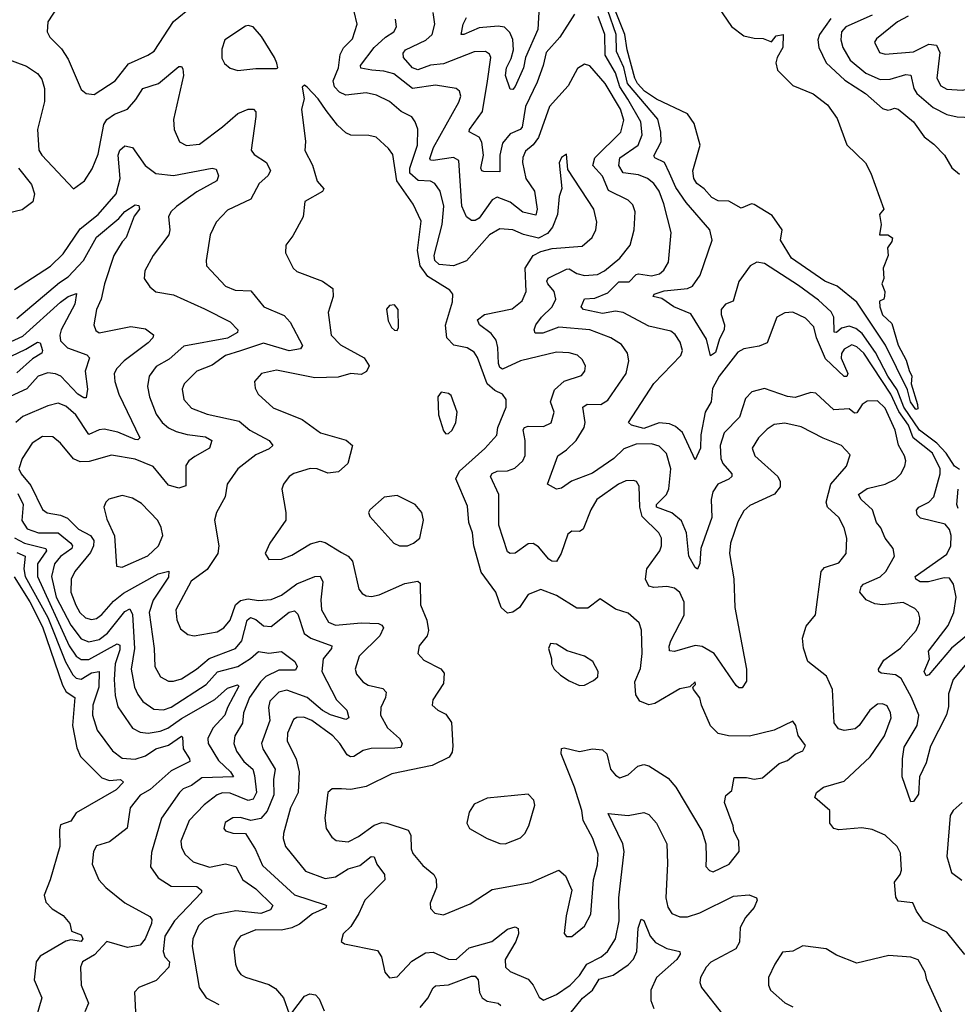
# Model space of a CAD drawing. Extents: x 1954678 to 2060275, y 904822 to 1016299.
# Tile 188 of 256: x 1969136 to 1972786, y 964470 to 968303. Entities that reach past the tile are written whole.
import ezdxf

# ---------------------------------------------------------------- set-up
doc = ezdxf.new("R2010")
doc.units = 0

msp = doc.modelspace()

# ---------------------------------------------------------------- linework, layer by layer
at = {"layer": '0CON20XD'}
for points in [[(1971805.1, 968425.1), (1971906.8, 968276.8), (1971955, 968239.5), (1971995, 968230.4), (1972029.4, 968229.4), (1972063, 968217), (1972080.3, 968239.7), (1972107.8, 968245), (1972107.1, 968195), (1972084.2, 968155.8), (1972079, 968135), (1972085.7, 968105.7), (1972145, 968046.9), (1972225, 968013.9), (1972280.8, 967970.8), (1972318.1, 967918.1), (1972355.3, 967815.3), (1972428, 967745), (1972449.2, 967705), (1972500, 967565), (1972482.5, 967545), (1972490, 967505), (1972482.5, 967465), (1972515.6, 967465.6), (1972533.9, 967453.9), (1972531.2, 967438.8), (1972513.8, 967415), (1972516.7, 967385), (1972496.7, 967335), (1972500, 967295), (1972492.5, 967275), (1972503.3, 967245), (1972503, 967227), (1972500, 967215), (1972483.3, 967206.7), (1972484.5, 967185), (1972495, 967154.2), (1972530.5, 967120.5), (1972555, 967036.2), (1972587.1, 966977.1), (1972597.8, 966937.7), (1972609.3, 966915), (1972606.7, 966885), (1972631.1, 966805), (1972632.5, 966787.5), (1972625, 966786), (1972604, 966815), (1972591.6, 966861.6), (1972506.3, 967036.3), (1972395, 967202.9), (1972317.5, 967265), (1972270, 967285), (1972140, 967375), (1972097.5, 967445), (1972104, 967485), (1972065, 967540), (1971995, 967584), (1971985, 967586.2), (1971945, 967568.8), (1971896.4, 967596.4), (1971855, 967597.1), (1971830.6, 967610.6), (1971800, 967645), (1971771.9, 967665), (1971760, 967685), (1971755.9, 967714.1), (1971784.5, 967815), (1971761.7, 967898.3), (1971735, 967936.5), (1971615, 967993.5), (1971568.4, 968025), (1971541.3, 968055), (1971529.8, 968075), (1971500.3, 968185), (1971490.9, 968245), (1971424.4, 968415)], [(1969315, 968402.9), (1969245.5, 968295), (1969242.1, 968255), (1969252.5, 968235), (1969298.8, 968188.8), (1969325, 968149.2), (1969375, 968031.2), (1969395, 968015.8), (1969425, 968012.2)], [(1969425, 968012.2), (1969506.7, 968065), (1969558.9, 968131.1), (1969635, 968164.5), (1969659.1, 968180.9), (1969735, 968295.8), (1969811.3, 968358.7)], [(1971158.4, 968355), (1971152.3, 968265), (1971104.3, 968155), (1971096.8, 968115), (1971065, 968042.2), (1971055, 968030.6), (1971045, 968032.5), (1971027.5, 968085), (1971031.3, 968115), (1971048.9, 968151.1), (1971058.3, 968185), (1971055.2, 968225.2), (1971043.5, 968253.5), (1971023.2, 968273.2), (1970997.9, 968277.9), (1970925, 968270.8), (1970865, 968244.6), (1970854.3, 968245), (1970861.6, 968285), (1970875, 968311.6)], [(1972815, 964664.3), (1972745, 964751.5), (1972654.3, 964794.3), (1972627.3, 964832.7), (1972612.5, 964865), (1972555, 964871.4), (1972546.9, 964886.9), (1972541.1, 964945), (1972563.6, 964975), (1972568.2, 964991.8), (1972565, 965058.8), (1972551.8, 965085), (1972505, 965128), (1972455, 965150.8), (1972413.6, 965156.4), (1972325, 965149.4), (1972304.5, 965154.5), (1972290, 965175), (1972289.2, 965225), (1972231.5, 965275), (1972237.8, 965295), (1972264.4, 965315), (1972345, 965338.4), (1972446.2, 965433.8), (1972502.3, 965515), (1972527.9, 965585), (1972526.2, 965605), (1972512.2, 965632.2), (1972495, 965640), (1972475, 965638.2), (1972445, 965615.5), (1972403.3, 965555), (1972387.9, 965542.1), (1972345.4, 965535.4), (1972323, 965543), (1972306.3, 965566.3), (1972299.5, 965695), (1972277.1, 965747.1), (1972204.3, 965804.3), (1972187, 965857), (1972182.9, 965895), (1972197.4, 965942.6), (1972234.2, 965985.8), (1972255.4, 966155), (1972269.3, 966170.7), (1972325, 966189.2), (1972352.9, 966225), (1972355.5, 966285), (1972345.3, 966325.3), (1972325.2, 966365.2), (1972280.4, 966405), (1972274.8, 966425), (1972293.1, 966495), (1972354.4, 966565), (1972369.3, 966609.3), (1972335, 966645.6), (1972263.2, 966673.2), (1972178.2, 966718.2), (1972115, 966732.4), (1972073.1, 966726.9), (1972045, 966708.8), (1972011.8, 966675), (1971987.5, 966635), (1971998.1, 966605), (1972087.3, 966525), (1972096.2, 966505), (1972096.2, 966485), (1972074.3, 966455.7), (1971978.7, 966411.3), (1971955, 966391.4), (1971931.7, 966348.3), (1971902.7, 966265), (1971899.6, 966225), (1971915.8, 966125.8), (1971919.7, 966015), (1971964.6, 965775), (1971965, 965727.5), (1971948.3, 965701.7), (1971935, 965702), (1971925, 965710.8), (1971839.5, 965835), (1971792.7, 965862.7), (1971765, 965866.6), (1971685, 965842.9), (1971665.6, 965845.6), (1971663.8, 965863.8), (1971670.6, 965885), (1971722.5, 965985), (1971722.5, 966035), (1971705, 966072.5), (1971685, 966090.4), (1971655, 966096.8), (1971605, 966092.1), (1971585, 966097.1), (1971571.8, 966125), (1971576.7, 966165), (1971627.1, 966235), (1971634.7, 966255.3), (1971633.9, 966285), (1971623.8, 966305), (1971559.4, 966369.4), (1971549.8, 966405), (1971547.1, 966487.1), (1971536.9, 966505), (1971525, 966509.6), (1971495, 966507.2), (1971466.9, 966495), (1971382.9, 966435), (1971358.8, 966395), (1971329.8, 966320.2), (1971315, 966310.7), (1971285, 966312.2), (1971269.6, 966300.4), (1971243.3, 966225), (1971225, 966194.4), (1971206.7, 966195), (1971195, 966202.7), (1971155, 966250.4), (1971135, 966263.8), (1971115, 966262), (1971065, 966226.4), (1971045, 966224.4), (1971035, 966231.4), (1971001, 966335), (1971000.7, 966455), (1970968.9, 966525), (1970975, 966535.9), (1970994.2, 966545), (1971035, 966547.2), (1971063.4, 966556.6), (1971094.3, 966585.7), (1971104.1, 966605.9), (1971103.4, 966665), (1971095.8, 966705.8), (1971100.5, 966715), (1971115, 966720.6), (1971175, 966719.6), (1971205, 966732.9), (1971216.9, 966775), (1971202.2, 966815), (1971218.1, 966861.9), (1971255, 966895.4), (1971322.8, 966917.2), (1971335.7, 966935), (1971338.6, 966955), (1971325, 966980), (1971307, 966997), (1971275, 967006), (1971225, 967008.7), (1971085, 966974.3), (1971015, 966941.8), (1971005, 966948.5), (1971000.2, 966965), (1970997.4, 967027.4), (1970990.2, 967055), (1970970.9, 967080.9), (1970925.5, 967115), (1970917.8, 967135), (1970945.3, 967154.7), (1971053.3, 967176.7), (1971091.7, 967208.3), (1971107.8, 967245), (1971103.2, 967335), (1971135, 967384.6), (1971165, 967400.8), (1971208.2, 967411.8), (1971325, 967421.5), (1971364.4, 967455), (1971378.8, 967485), (1971383.1, 967515), (1971370.9, 967565), (1971269.2, 967719.2), (1971265, 967780), (1971245, 967766.2), (1971236, 967745), (1971245.8, 967645.8), (1971235.4, 967614.6), (1971228.8, 967545), (1971210.4, 967495), (1971189.9, 967470.1), (1971155, 967452.7), (1971096.5, 967466.5), (1971055, 967484.6), (1971005, 967488.4), (1970965, 967465.4), (1970875.4, 967364.6), (1970825, 967344.1), (1970769.3, 967349.3), (1970751.5, 967365), (1970748.9, 967385), (1970780.5, 967505), (1970787.1, 967577.1), (1970772.2, 967635), (1970751.5, 967665), (1970735, 967674.7), (1970687.3, 967677.3), (1970654.1, 967705), (1970654.3, 967725), (1970684, 967815), (1970685, 967876.7), (1970675.8, 967905.8), (1970662.2, 967925), (1970620.9, 967945), (1970575, 967984.2), (1970525, 968008.5), (1970485, 968017.5), (1970405, 968008.4), (1970380.2, 968020.2), (1970361.3, 968041.3), (1970356.6, 968065), (1970376.8, 968115), (1970382.8, 968167.2), (1970396.8, 968193.2), (1970431.7, 968228.3), (1970449.1, 968285), (1970437.9, 968335)], [(1970506.9, 968106.9), (1970464.1, 968114.1), (1970462.7, 968125), (1970515.8, 968195), (1970559.6, 968235), (1970591.8, 968255), (1970602.1, 968275), (1970598.5, 968305)], [(1971295, 968324.4), (1971238.9, 968235), (1971184.6, 968175), (1971174, 968125), (1971150.2, 968059.8), (1971104.3, 967965), (1971091.6, 967885), (1971084.5, 967875.5), (1971045, 967857.9), (1971015, 967821.8), (1971005.5, 967775), (1971005, 967710), (1970942.5, 967712.5), (1970934.6, 967714.6), (1970930.4, 967725), (1970941.5, 967775), (1970935, 967825.7), (1970923.8, 967845), (1970885.8, 967865.8), (1970886.7, 967875), (1970937.4, 967945), (1970956.7, 968063.3), (1970970.4, 968155), (1970965, 968168.6), (1970948.7, 968178.7), (1970905, 968177.1), (1970785, 968130.7), (1970734.3, 968125.7), (1970685, 968107.6), (1970665, 968115.9), (1970629.7, 968155), (1970628.1, 968171.9), (1970638.2, 968185), (1970716.3, 968223.7), (1970741.6, 968245), (1970751.2, 968285), (1970745, 968330.6)], [(1971503.4, 967993.4), (1971471.9, 968041.9), (1971455, 968095.8), (1971415.4, 968165), (1971413.6, 968245), (1971387.2, 968315)], [(1972795, 966552.2), (1972775, 966564.8), (1972742.7, 966615), (1972706.4, 966655), (1972638.2, 966705), (1972577.4, 966795), (1972551.7, 966861.7), (1972515, 966914.8), (1972467.6, 967007.6), (1972415, 967081.6), (1972391.2, 967101.2), (1972365, 967110.4), (1972335, 967102.5), (1972315, 967084.7), (1972306.7, 967086.7), (1972305.1, 967145), (1972294.5, 967165), (1972245, 967210.7), (1972168.2, 967268.2), (1972035, 967353.5), (1972005, 967358.4), (1971979.5, 967345), (1971935, 967284.3), (1971913.1, 967206.9), (1971883.8, 967195), (1971867, 967175), (1971866, 967155), (1971880, 967115), (1971878.4, 967095), (1971859.4, 967060.6), (1971845, 967006.9), (1971824.4, 966994.4), (1971809.5, 967059.5), (1971748, 967158), (1971681.9, 967185), (1971635, 967217.1), (1971601.2, 967225), (1971606.2, 967235), (1971645, 967247.8), (1971735, 967256.2), (1971755, 967266.1), (1971785, 967308.2), (1971831.1, 967445), (1971822.2, 967485), (1971730.8, 967590.8), (1971689.8, 967649.8), (1971665.3, 967705.3), (1971646.3, 967746.3), (1971607.8, 967765), (1971605, 967773.3), (1971632.7, 967827.3), (1971632.2, 967865), (1971620, 967915), (1971501.3, 968055), (1971487, 968117), (1971459.4, 968179.4), (1971457.8, 968245), (1971425, 968338.7)], [(1972293.1, 968306.9), (1972249.8, 968245), (1972243.2, 968225), (1972246.5, 968195), (1972274.7, 968135), (1972347.8, 968067.8), (1972428.9, 968015), (1972495, 967956.7), (1972515, 967950), (1972527.3, 967952.7), (1972541.9, 967958.1), (1972555, 967954.7), (1972615.7, 967905.7), (1972656.6, 967846.6), (1972695, 967818.9), (1972735.6, 967775), (1972765, 967725.7), (1972795, 967702)], [(1972455, 968319.8), (1972351.4, 968275), (1972334.8, 968255), (1972332.3, 968225), (1972340.7, 968195), (1972368.6, 968145), (1972430.3, 968095), (1972485, 968069.8), (1972525, 968071.1), (1972585, 968090), (1972605, 968086.7), (1972616.2, 968035), (1972628.8, 968015), (1972691.6, 967961.6), (1972745, 967934.3), (1972785, 967924.7), (1972871.1, 967921.1)], [(1972595, 968316.1), (1972553.3, 968295), (1972471.7, 968228.3), (1972463.6, 968215), (1972483.3, 968175), (1972505, 968168.5), (1972615, 968178.3), (1972675, 968207.5), (1972704.3, 968204.2), (1972717.8, 968175), (1972706.4, 968075), (1972721.5, 968045), (1972745, 968032.3), (1972805, 968028.9), (1972835, 968034.7), (1972925, 968103.3), (1972937.9, 968097.9), (1972946.6, 968076.6)], [(1969985, 968105.6), (1970055, 968113.1), (1970135, 968112.5), (1970140, 968115), (1970136.7, 968133.3), (1970127.1, 968155), (1970077.3, 968237.3), (1970045, 968274.5), (1970025, 968280.6), (1970015, 968277.1), (1969934.3, 968225), (1969922.2, 968187.8), (1969922.9, 968152.9), (1969932.9, 968132.9), (1969955, 968114.3), (1969985, 968105.6)], [(1969082, 968152), (1969162.4, 968122.4), (1969205, 968093.3), (1969221.9, 968071.9)], [(1969221.9, 968071.9), (1969232.4, 968035), (1969231.6, 967985), (1969205.3, 967875), (1969210, 967795), (1969221.5, 967775), (1969345, 967644.2), (1969387.8, 967675), (1969418, 967722), (1969440.7, 967779.3), (1969463, 967895), (1969475, 967914.2), (1969504.4, 967935.6), (1969555, 967954.8), (1969588, 967992), (1969615, 968034.6), (1969675.7, 968054.3), (1969755, 968120.5), (1969765, 968120.8), (1969771.4, 968111.4), (1969773.9, 968085), (1969733.9, 967913.9), (1969737.5, 967875), (1969757.8, 967827.8), (1969785, 967813.5), (1969835, 967817.8), (1969925, 967885.3), (1969985, 967937.3), (1970025, 967954.5), (1970046.2, 967955), (1970054.4, 967944.4), (1970055.5, 967925.5), (1970036.5, 967795), (1970048.5, 967778.5), (1970096.7, 967746.7), (1970112.5, 967715), (1970101.5, 967695), (1970067.3, 967665), (1970035.3, 967604.7), (1969945, 967560.9), (1969900.9, 967515), (1969877.8, 967465), (1969861.8, 967365), (1969863.5, 967345), (1969936.9, 967265), (1969975, 967250), (1970035, 967247.5), (1970086.7, 967185), (1970165, 967151.2), (1970189.2, 967125), (1970236.3, 967035), (1970228.9, 967021.1), (1970185, 967013.4), (1970085, 967043.8), (1969995.7, 967014.3), (1969936.7, 966995), (1969885, 966958.4), (1969825.6, 966935), (1969775.5, 966885), (1969767.9, 966865), (1969775, 966824.2), (1969805, 966791.2), (1969865, 966766.7), (1969989.6, 966739.6), (1970031.5, 966705), (1970106.9, 966665), (1970120.6, 966645), (1970107.3, 966632.7), (1970055, 966608.9), (1969985, 966554.5), (1969943.1, 966495), (1969936, 966445), (1969901.4, 966385), (1969894.4, 966355), (1969911.2, 966255), (1969907.2, 966225), (1969865, 966163.1), (1969803, 966117), (1969744.1, 966005), (1969747.2, 965967.2), (1969762, 965932), (1969790, 965910), (1969814.7, 965904.7), (1969905, 965920), (1969930.9, 965935), (1969954.5, 965965.5), (1969975.4, 966024.6), (1969995, 966041.6), (1970025, 966048), (1970065, 966041.7), (1970115, 966045.8), (1970155, 966063.2), (1970215, 966106.7), (1970285, 966135.8), (1970305, 966136.4), (1970315.3, 966115), (1970307.6, 966045), (1970310.3, 966005), (1970337.7, 965957.7), (1970365, 965946), (1970465, 965954.8), (1970532, 965952), (1970546.1, 965946.1), (1970551.9, 965935), (1970537.5, 965905), (1970456.9, 965825), (1970441.4, 965775), (1970447.5, 965755), (1970471.2, 965725), (1970492.7, 965712.7), (1970548.8, 965698.8), (1970562.3, 965685), (1970560.3, 965665), (1970541.8, 965625), (1970540.6, 965595), (1970566.9, 965546.9), (1970614.6, 965505), (1970625, 965485.8), (1970619.7, 965470.3), (1970596.6, 965466.6), (1970504.4, 965465.6), (1970472.2, 965457.7), (1970436.9, 965435), (1970423.5, 965433.5), (1970411, 965441), (1970382.6, 965485), (1970355, 965514.7), (1970273.1, 965575), (1970241.9, 965588.1), (1970215, 965586.9), (1970201.6, 965578.4), (1970178.2, 965525), (1970177.2, 965495), (1970212.6, 965425), (1970223.2, 965375), (1970219.5, 965295), (1970189.7, 965235), (1970163.2, 965135), (1970161.4, 965115), (1970170, 965085), (1970248, 964988), (1970325, 964959.4), (1970365, 964966.7), (1970415, 964997.6), (1970459.5, 965010.5), (1970504, 965045), (1970515, 965043.8), (1970526.2, 965015), (1970555.6, 964975), (1970557.5, 964955), (1970479.6, 964875), (1970456, 964824), (1970425, 964772.5), (1970394.3, 964745), (1970386.7, 964715), (1970400, 964705), (1970529.1, 964679.1), (1970543.8, 964655), (1970556.7, 964595), (1970575, 964572.5), (1970605, 964576.7), (1970661.7, 964638.3), (1970715, 964670.7), (1970745, 964672.9), (1970805, 964646.2), (1970835, 964643.9), (1970885, 964690), (1970974.2, 964715), (1971035, 964762), (1971065, 964772), (1971076, 964765), (1971077.1, 964745), (1971066.7, 964715), (1971025.4, 964645), (1971026.5, 964615), (1971045, 964597.3), (1971115, 964568.5), (1971134.1, 964545), (1971157.7, 964497.7), (1971175, 964486.7), (1971225, 964508.4), (1971278.9, 964545), (1971315, 964582.7), (1971344.2, 964625.8), (1971400, 964655), (1971424, 964675), (1971455, 964724.4), (1971469.7, 964795), (1971468, 964885), (1971489.5, 965065), (1971483.8, 965095), (1971427, 965213), (1971504.7, 965205.3), (1971565, 965216.9), (1971585, 965208.6), (1971615.4, 965175), (1971655.3, 965095), (1971657.8, 965017.8), (1971651, 964885), (1971658.3, 964848.3), (1971675, 964823.8), (1971705, 964810.6), (1971735, 964810.2), (1971783.9, 964826.1), (1971915, 964891.6), (1971975, 964896.2), (1972004.3, 964884.3), (1972006.9, 964875), (1971995, 964847.5), (1971961.6, 964808.4), (1971940.5, 964769.5), (1971938.5, 964711.5), (1971924.1, 964685.9), (1971825.8, 964634.2), (1971807.8, 964615), (1971785.7, 964575), (1971783.1, 964555), (1971789.4, 964535), (1971871.7, 964431.7)], [(1972855, 965837.1), (1972770, 965735), (1972751.9, 965678.1), (1972751.2, 965628.8), (1972743.6, 965596.4), (1972680.9, 965475), (1972665, 965410), (1972639.2, 965355), (1972635, 965288), (1972615, 965260), (1972605, 965258.8), (1972570.9, 965355), (1972572.3, 965425), (1972579.3, 965470.7), (1972629.5, 965555), (1972636.2, 965595), (1972607.8, 965665), (1972567.7, 965737.7), (1972545, 965752.4), (1972489.6, 965759.6), (1972480, 965765), (1972478.6, 965775), (1972500.1, 965809.9), (1972565, 965856.2), (1972625.3, 965925), (1972638.7, 965955), (1972640, 965975), (1972635.3, 965995.3), (1972620.9, 966010.9), (1972574.6, 966034.6), (1972495.2, 966025.2), (1972465, 966028.7), (1972430.5, 966045), (1972406.9, 966075), (1972411.1, 966095), (1972420.6, 966105), (1972485, 966133.8), (1972507.8, 966155), (1972541.5, 966215), (1972536.7, 966245), (1972505.5, 966285), (1972488, 966325), (1972471.2, 966345), (1972455.9, 966395), (1972410.9, 966435), (1972400.9, 966455), (1972435, 966478.1), (1972505, 966494.2), (1972545, 966514.5), (1972565.6, 966535), (1972581.5, 966565), (1972585.4, 966585), (1972580.8, 966605), (1972557.1, 966647.1), (1972544.3, 966705), (1972505, 966790.4), (1972475, 966819.7), (1972435, 966818.5), (1972415, 966805.4), (1972395, 966772.5), (1972385, 966770.8), (1972365, 966787.8), (1972305, 966784), (1972235, 966849.4), (1972215, 966851.4), (1972155, 966831.6), (1972125, 966836.6), (1972035, 966866.8), (1971985.3, 966854.7), (1971961.5, 966828.5), (1971938.2, 966755), (1971877.8, 966695), (1971862.9, 966645), (1971865.2, 966595.2), (1971872.9, 966575), (1971908, 966535), (1971907.7, 966525), (1971896.2, 966513.8), (1971853.8, 966495), (1971833.5, 966465), (1971827.8, 966435), (1971830.2, 966365), (1971787.4, 966245), (1971783.8, 966186.2), (1971775, 966163.8), (1971765, 966170.8), (1971740.9, 966215), (1971731.1, 966305), (1971711.6, 966351.6), (1971675, 966383.8), (1971614.8, 966405), (1971615, 966415.4), (1971654, 966455), (1971663.3, 966476.7), (1971670.5, 966555), (1971654.2, 966614.2), (1971625, 966642.3), (1971595, 966651.4), (1971535, 966650.5), (1971487.6, 966632.4), (1971448.4, 966595), (1971365, 966538.2), (1971283.7, 966506.3), (1971245, 966478.9), (1971225, 966475.7), (1971190, 966495), (1971230.5, 966605), (1971265, 966628), (1971302.4, 966665), (1971332.9, 966715), (1971336.7, 966735), (1971328.4, 966795), (1971345, 966805.6), (1971398, 966805), (1971425, 966822.1), (1971496.7, 966925), (1971506.8, 966975), (1971501.5, 967005), (1971477.9, 967037.9), (1971437.1, 967065), (1971355, 967095.2), (1971235, 967106.1), (1971172, 967082), (1971142.1, 967082.1), (1971137.9, 967095), (1971145.3, 967115), (1971166.9, 967145), (1971208.6, 967185), (1971223.1, 967215), (1971216.8, 967245), (1971191.8, 967275), (1971188.2, 967285), (1971193.3, 967296.7), (1971265, 967332), (1971275, 967332.8), (1971305, 967314.8), (1971335, 967306.5), (1971385, 967311.1), (1971412.3, 967325), (1971471.5, 967375), (1971512.9, 967425), (1971528.2, 967485), (1971531.3, 967555), (1971522.2, 967582.2), (1971505, 967600.8), (1971427.5, 967637.5), (1971404.2, 967694.2), (1971366.7, 967735), (1971375.2, 967765), (1971475.3, 967865), (1971487.9, 967912.1), (1971474.8, 967955), (1971415, 968054.1), (1971355, 968123.3), (1971335, 968129.4), (1971307, 968113), (1971270.8, 968045), (1971198.5, 967965), (1971155.3, 967844.7), (1971134.3, 967815.7), (1971105, 967791.1), (1971093.8, 967766.2), (1971092.6, 967747.4), (1971105.7, 967685), (1971140.4, 967635), (1971150.6, 967565), (1971145, 967541.5), (1971095, 967554), (1971045, 967592.3), (1970995, 967612.2), (1970975, 967602.1), (1970925, 967529.7), (1970909.4, 967520.6), (1970895, 967521.3), (1970875, 967535.3), (1970857.4, 967577.4), (1970844.6, 967755), (1970825, 967766.9), (1970744.7, 967754.7), (1970735.4, 967755.4), (1970732.6, 967762.6), (1970746.8, 967805), (1970845, 967982), (1970852.5, 968005), (1970847.9, 968025), (1970835, 968034.4), (1970755, 968048.2), (1970665, 968034.8), (1970592.2, 968092.2), (1970553, 968103), (1970506.9, 968106.9)], [(1971265, 964733.8), (1971285, 964734), (1971335, 964774.2), (1971358.5, 964821.5), (1971369.3, 964955), (1971385, 965013.3), (1971388.2, 965055), (1971366.8, 965115), (1971329, 965185), (1971324.5, 965224.5), (1971296.1, 965315), (1971243.7, 965445), (1971245, 965465.5), (1971255, 965468.7), (1971315, 965454.7), (1971365.8, 965464.2), (1971405, 965460), (1971420.9, 965445), (1971435.4, 965385), (1971455, 965361.5), (1971472.2, 965352.2), (1971505, 965363.5), (1971542.4, 965397.6), (1971565, 965404.1), (1971585, 965398.7), (1971660.2, 965350.2), (1971689.5, 965315), (1971791.5, 965145), (1971807.3, 965095), (1971808.5, 965041.5), (1971807, 965007), (1971820.9, 964990.9), (1971835.7, 964985.7), (1971897.1, 965015), (1971937.1, 965065), (1971935.8, 965105), (1971916, 965145), (1971913.8, 965165), (1971879.2, 965255), (1971885, 965282.5), (1971907.7, 965302.3), (1971917, 965353), (1971965, 965352.9), (1971995, 965346), (1972027.8, 965352.2), (1972092.1, 965407.9), (1972125, 965419.4), (1972155, 965444), (1972185, 965456.7), (1972195, 965477.5), (1972166.4, 965516.4), (1972157.5, 965555), (1972145, 965572.5), (1972072.5, 965537.5), (1971976.2, 965513.8), (1971895.4, 965514.6), (1971854.6, 965524.6), (1971824.5, 965554.5), (1971790, 965635), (1971783.6, 965663.6), (1971758.8, 965695), (1971756.7, 965705), (1971766.7, 965715), (1971765, 965725.8), (1971743.9, 965706.1), (1971705, 965698.1), (1971608.8, 965641.2), (1971585, 965635.4), (1971550.4, 965650.4), (1971534.1, 965675), (1971530, 965725), (1971552.3, 965777.7), (1971558.9, 965835), (1971556.4, 965926.4), (1971547.1, 965955), (1971505, 965992.9), (1971455, 966008.5), (1971395, 966048), (1971347.4, 966012.6), (1971305, 966012.5), (1971225, 966060.8), (1971165, 966084.6), (1971115.7, 966065), (1971081.5, 966015), (1971055, 965996.1), (1971035, 965993.2), (1971009.7, 966015), (1970989.1, 966075), (1970932.6, 966152.6), (1970904.1, 966255), (1970898.2, 966305), (1970883.8, 966345), (1970878.9, 966408.9), (1970834.2, 966515), (1970848.2, 966545), (1970946.6, 966633.4), (1970993.6, 966685), (1970997.5, 966715), (1971029.6, 966795), (1971030, 966825), (1971015.8, 966845), (1970985, 966859.6), (1970955.7, 966885.7), (1970918.2, 966988.2), (1970905, 967008.5), (1970878, 967025), (1970825.6, 967035.6), (1970799.1, 967065), (1970793.5, 967113.5), (1970820.3, 967205), (1970822.5, 967235), (1970810.3, 967250.3), (1970725, 967303.4), (1970694.7, 967344.7), (1970684.8, 967405), (1970698.1, 967518.1), (1970667.1, 967585), (1970603.9, 967675), (1970588.7, 967778.7), (1970572, 967802), (1970523.8, 967845), (1970495, 967852.2), (1970425, 967852.7), (1970405, 967862.2), (1970372.6, 967892.6), (1970328.7, 967948.7), (1970297.8, 967995), (1970255, 968040), (1970245, 968047.5), (1970235, 968040), (1970243.3, 967995), (1970232.9, 967955), (1970248.3, 967828.3), (1970245.8, 967794.2), (1970275.9, 967735.9), (1970294, 967674), (1970319.2, 967645), (1970315, 967634.3), (1970245.5, 967594.5), (1970238.9, 967535), (1970198.7, 967461.3), (1970171.2, 967425), (1970170, 967395), (1970200, 967335), (1970215, 967322), (1970315, 967285.6), (1970355, 967256.2), (1970356.2, 967225), (1970336.9, 967163.1), (1970348.8, 967075), (1970385, 967037.5), (1970476.5, 966986.5), (1970496, 966955), (1970486.3, 966933.7), (1970465, 966922.2), (1970425, 966925.8), (1970375, 966911.4), (1970285, 966909.2), (1970135, 966938.2), (1970076.7, 966925), (1970050, 966895), (1970052, 966868), (1970064.3, 966845), (1970122.3, 966792.3), (1970235, 966747.1), (1970306.2, 966695), (1970406.6, 966666.6), (1970430.9, 966645), (1970412.7, 966575), (1970377.4, 966542.6), (1970335, 966537.1), (1970294, 966554), (1970266, 966556), (1970203.2, 966536.8), (1970184.4, 966525), (1970163.1, 966495), (1970156.7, 966475), (1970172.2, 966385), (1970171.9, 966355), (1970109.2, 966265), (1970091.2, 966225), (1970105, 966202), (1970155, 966203.1), (1970195, 966218.1), (1970267.3, 966262.7), (1970305, 966272.7), (1970325, 966268.2), (1970389, 966229), (1970415, 966214), (1970431.8, 966195), (1970456, 966086), (1970468.9, 966068.9), (1970485, 966060), (1970505, 966056.9), (1970535, 966063.4), (1970635, 966108.4), (1970685, 966116.9), (1970695, 966110), (1970696.2, 966025), (1970721.2, 965965), (1970727.5, 965925), (1970722.5, 965905), (1970691.1, 965865), (1970685.7, 965835.7), (1970709.4, 965809.4), (1970775.4, 965775.4), (1970788.5, 965758.5), (1970785, 965718.8), (1970744, 965655), (1970741.2, 965635), (1970763.8, 965615), (1970795, 965598.9), (1970816.7, 965566.7), (1970821.4, 965475), (1970818.9, 965451.1), (1970808.1, 965431.9), (1970740.9, 965399.1), (1970585, 965367.5), (1970485, 965317.9), (1970425, 965306.7), (1970388.9, 965308.9), (1970351.8, 965308.2), (1970335.6, 965294.4), (1970323.1, 965195), (1970329.2, 965155), (1970350.6, 965120.6), (1970367.3, 965107.3), (1970415, 965102.5), (1970455, 965123.1), (1970515, 965167.7), (1970545, 965177.5), (1970565, 965175.8), (1970647.4, 965147.4), (1970659, 965129), (1970659.2, 965075), (1970666.5, 965056.5), (1970705, 965010.4), (1970747.8, 964975), (1970756.7, 964956.7), (1970758.2, 964925), (1970733.6, 964863.6), (1970735, 964843.3), (1970751.2, 964825), (1970785, 964818.5), (1970889.1, 964860.9), (1970975, 964916.9), (1971125.3, 964944.7), (1971235, 964992.5), (1971260.8, 964970.8), (1971285.4, 964915), (1971262.9, 964815), (1971255.9, 964745.9), (1971265, 964733.8)], [(1972821.9, 965905), (1972763.2, 965856.8), (1972675, 965752.7), (1972665, 965748.9), (1972656.2, 965765), (1972677.1, 965815), (1972673.5, 965845), (1972750.7, 965945), (1972771.9, 965995), (1972781.1, 966055), (1972771.4, 966105), (1972755, 966128.5), (1972735, 966130.2), (1972674, 966114), (1972641.4, 966115), (1972624.4, 966125), (1972621.8, 966135), (1972745, 966222.7), (1972760.6, 966255), (1972761.7, 966295), (1972755, 966317.8), (1972738.8, 966338.8), (1972642.3, 966362.3), (1972629.2, 966375), (1972626.5, 966393.5), (1972635.8, 966405), (1972675.4, 966425), (1972694.7, 966445), (1972719.5, 966535), (1972719.3, 966555), (1972688.7, 966615), (1972613.5, 966675), (1972595.5, 966725), (1972557.9, 966777.9), (1972526.4, 966845), (1972421.6, 967005), (1972395, 967028.9), (1972375, 967037.4), (1972345, 967020.4), (1972335, 967002.9), (1972333.4, 966985), (1972359.1, 966925), (1972356.3, 966913.7), (1972345, 966913.5), (1972272.2, 966982.2), (1972238.1, 967065), (1972227, 967107), (1972195, 967141.1), (1972145, 967164.4), (1972115, 967162.2), (1972083.1, 967145), (1972045.5, 967044.5), (1972015, 967031.5), (1971955, 967021.8), (1971931.3, 967008.7), (1971858.4, 966915), (1971832.3, 966867.7), (1971827.7, 966815), (1971804.8, 966775.2), (1971786.9, 966686.9), (1971786.6, 966635), (1971765, 966590), (1971715.5, 966695.5), (1971689.3, 966719.3), (1971665, 966730), (1971625, 966733.2), (1971565, 966711.4), (1971518, 966725), (1971505.6, 966735), (1971605, 966887.1), (1971710, 966995), (1971716.1, 967015), (1971706.9, 967046.9), (1971687.4, 967077.4), (1971670.1, 967090.1), (1971585, 967109.8), (1971485, 967162.7), (1971455, 967168), (1971405, 967158.5), (1971330, 967175), (1971320.9, 967185), (1971334.3, 967215.7), (1971375, 967218.8), (1971425, 967240), (1971467.7, 967282.3), (1971507.9, 967282.1), (1971535, 967310.3), (1971545, 967313), (1971595, 967305.8), (1971626.1, 967313.9), (1971642.8, 967327.2), (1971661.4, 967358.6), (1971671.8, 967475), (1971643.9, 967586.1), (1971624.7, 967635), (1971604.8, 967664.8), (1971580, 967685), (1971545, 967698.8), (1971485, 967706.6), (1971467.6, 967735), (1971471.6, 967765), (1971543.5, 967815), (1971559.4, 967855), (1971554.2, 967905), (1971503.4, 967993.4)], [(1969115, 967252.1), (1969255, 967343.6), (1969305, 967391.2), (1969371, 967489), (1969440.7, 967545), (1969511.3, 967625), (1969526.7, 967685), (1969518.8, 967775), (1969525.4, 967795), (1969545, 967812.1), (1969575, 967805.6), (1969624.7, 967735), (1969665, 967704.1), (1969735, 967696.1), (1969885, 967724.6), (1969900.4, 967720.4), (1969909.1, 967695), (1969902.9, 967675), (1969825, 967632.7), (1969745.5, 967575.5), (1969723.6, 967555), (1969715.6, 967535), (1969720.7, 967485), (1969716.7, 967465), (1969655.5, 967385), (1969622.7, 967325), (1969620, 967295), (1969642.7, 967262.7), (1969665, 967243.3), (1969735, 967231.8), (1969855, 967176.9), (1969955, 967127.1), (1969985.5, 967095), (1969983.5, 967085), (1969945, 967062.9), (1969775, 967032.6), (1969718.1, 966981.9), (1969667.2, 966952.8), (1969639.6, 966915), (1969633.2, 966875), (1969640.6, 966835), (1969666.8, 966766.8), (1969690, 966735), (1969715, 966714.3), (1969745, 966700.2), (1969787.5, 966687.5), (1969859.2, 966679.2), (1969883.1, 966665), (1969874.4, 966635), (1969818.1, 966601.9), (1969793.5, 966585), (1969782.9, 966567.1), (1969781.8, 966488.2), (1969755, 966479.1), (1969715, 966490.4), (1969655, 966563.8), (1969585, 966592.7), (1969492.6, 966607.4), (1969406.6, 966583.4), (1969371.3, 966581.3), (1969345, 966593.3), (1969294.6, 966654.6), (1969265, 966678.9), (1969225, 966680.4), (1969184.6, 966655), (1969145.4, 966595), (1969132.5, 966555), (1969140.9, 966535), (1969179.5, 966489.5), (1969225, 966395.6), (1969242.9, 966382.9), (1969295, 966373.9), (1969322.2, 966362.2), (1969365, 966320), (1969411, 966295), (1969424.5, 966275), (1969423, 966255), (1969410.8, 966229.2), (1969349.7, 966155), (1969336.2, 966125), (1969334.4, 966075), (1969354, 966024), (1969370.2, 965995), (1969392.1, 965975), (1969415, 965967.9), (1969435, 965972.5), (1969455, 965987.2), (1969500.4, 966039.6), (1969539.8, 966070.2), (1969675, 966145.2), (1969716, 966156), (1969715, 966132.5), (1969655, 966043.8), (1969639.8, 965995), (1969659.4, 965855), (1969662.2, 965785), (1969683.6, 965745), (1969715, 965727.3), (1969735, 965727.3), (1969765, 965737.6), (1969823.9, 965775), (1969873.5, 965816.5), (1969975.3, 965855), (1970001, 965885), (1970021.6, 965965), (1970033.6, 965976.4), (1970055, 965968), (1970085, 965943.6), (1970115, 965940.6), (1970185, 965996.9), (1970205, 966002.1), (1970218.3, 965988.3), (1970243.1, 965913.1), (1970268.6, 965895), (1970350.4, 965865), (1970349.7, 965855), (1970317.1, 965815), (1970312.4, 965765), (1970368.8, 965655), (1970409.2, 965615), (1970416.7, 965585), (1970405, 965578.5), (1970345, 965596.7), (1970314.4, 965614.4), (1970255.3, 965665), (1970175, 965692.8), (1970145, 965684.7), (1970109.9, 965650.1), (1970103.7, 965625), (1970108.9, 965575), (1970077.5, 965485), (1970082.8, 965465), (1970129.8, 965385), (1970123.5, 965345), (1970124.8, 965285), (1970098.5, 965221.5), (1970075, 965193.1), (1970035.8, 965185.8), (1969995, 965197.3), (1969965, 965196.4), (1969935, 965177.5), (1969930, 965155), (1969936.7, 965145), (1969965, 965135.7), (1970015, 965134.5), (1970053.2, 965073.2), (1970080.7, 965010.7), (1970205, 964896.7), (1970325, 964857.5), (1970330, 964855), (1970328, 964845), (1970275, 964821.7), (1970225, 964782.5), (1970195, 964768.1), (1970155, 964759), (1970055, 964759.4), (1969995, 964735.5), (1969979.1, 964715), (1969969.6, 964685), (1969975.8, 964625.8), (1969983.7, 964603.7), (1969996.6, 964586.6), (1970015, 964575.4), (1970105, 964547.1), (1970132.1, 964532.1), (1970162.2, 964495), (1970185, 964432.5)], [(1969131.6, 967725), (1969181.5, 967661.5), (1969193.8, 967625), (1969186.5, 967593.5), (1969145, 967562.4), (1969085, 967548.2)], [(1969125, 967139.2), (1969290.3, 967279.7), (1969325, 967302.4), (1969383.5, 967365), (1969435, 967456.2), (1969521.2, 967528.8), (1969545, 967556.1), (1969585, 967582.5), (1969599.8, 967579.8), (1969602.7, 967565), (1969581.4, 967538.6), (1969550.3, 967455), (1969535, 967437.6), (1969502.1, 967385), (1969465.3, 967275), (1969452.6, 967215), (1969434.7, 967175), (1969424.6, 967114.6), (1969432.5, 967092.5), (1969445, 967083.3), (1969568.5, 967108.5), (1969625, 967100), (1969656.2, 967076.2), (1969654.4, 967065), (1969635.4, 967045), (1969542.6, 966975), (1969513.8, 966945), (1969503.9, 966925), (1969506, 966895), (1969521.8, 966845), (1969602.9, 966675), (1969595, 966667.1), (1969585, 966668.9), (1969517.6, 966697.6), (1969465, 966708.5), (1969445, 966706.5), (1969405, 966688.7), (1969353.8, 966765), (1969315, 966797.9), (1969285, 966810), (1969245, 966799.7), (1969147.6, 966757.6), (1969120.6, 966735)], [(1969085, 967042.4), (1969148.5, 967071.5), (1969295, 967203.4), (1969325, 967225.7), (1969357, 967237), (1969350.8, 967195), (1969297, 967095), (1969291.9, 967075), (1969295, 967053.1), (1969321.8, 967025), (1969397.6, 966997.6), (1969407.1, 966987.1), (1969391, 966935), (1969399.4, 966865), (1969395, 966831.4), (1969385, 966831.1), (1969362.4, 966845), (1969295.3, 966915), (1969275, 966924.8), (1969245, 966928.4), (1969207.1, 966915), (1969163.7, 966866.3), (1969065, 966820.8)], [(1970605, 967093.3), (1970610, 967105), (1970608.8, 967175), (1970595, 967192.5), (1970575, 967190), (1970564, 967176), (1970570.7, 967130.7), (1970583.3, 967105), (1970595, 967093.8), (1970605, 967093.3)], [(1969075, 966979.7), (1969160.1, 967019.9), (1969205, 967048), (1969214.7, 967044.8), (1969224.7, 967015), (1969222.1, 967005), (1969185, 966982.9), (1969125, 966928.6)], [(1970795, 966691.2), (1970805, 966692), (1970818.8, 966705), (1970833.8, 966735), (1970838.9, 966775), (1970815, 966840), (1970805, 966848), (1970776.7, 966853.3), (1970764, 966835), (1970766, 966765), (1970785, 966702.5), (1970795, 966691.2)], [(1972789.6, 966399.6), (1972783.5, 966415), (1972789, 966475)], [(1969128.2, 966458.2), (1969149.4, 966415), (1969143.8, 966353.8), (1969165, 966320.6), (1969208.8, 966305), (1969285, 966305.2), (1969335.3, 966265), (1969341.6, 966255), (1969338.2, 966245), (1969295, 966213.6), (1969271.1, 966185), (1969259.3, 966135), (1969278.1, 966055), (1969335, 965946.1), (1969375, 965892.9), (1969405, 965880.8), (1969445, 965890.2), (1969477.8, 965915), (1969545, 965999.2), (1969565, 966009.1), (1969575, 965987.5), (1969582.4, 965855), (1969570, 965775), (1969583.1, 965705), (1969595, 965675.5), (1969615, 965648.2), (1969658.4, 965618.4), (1969695, 965616.5), (1969725, 965626.5), (1969862.1, 965715), (1969905.9, 965764.1), (1969984.9, 965785.1), (1970034.2, 965815.8), (1970065, 965843.5), (1970105, 965837), (1970155, 965843.8), (1970207.3, 965805), (1970215.4, 965784.6), (1970209.6, 965770.4), (1970145, 965771.3), (1970094.5, 965745.5), (1970073.1, 965725), (1970030.4, 965665), (1970006.6, 965605), (1970002.9, 965565), (1969973.4, 965515), (1969969.5, 965485), (1969979.5, 965455), (1970007.8, 965415), (1970042.8, 965385), (1970049.5, 965360.5), (1970057.2, 965295), (1970045, 965268.2), (1970025, 965263.5), (1969955, 965292.6), (1969925, 965292.8), (1969905, 965285.2), (1969853.3, 965246.7), (1969796, 965185), (1969763.5, 965105), (1969765, 965081.2), (1969777.9, 965055), (1969810.8, 965025), (1969875, 965003.6), (1969936.3, 965016.3), (1969977.1, 965007.1), (1970004.8, 964954.8), (1970055, 964919.2), (1970120.7, 964855), (1970112.6, 964837.4), (1970075, 964823.8), (1969976.6, 964833.4), (1969895, 964818.9), (1969855, 964799.2), (1969831.8, 964775), (1969809.7, 964725), (1969807.1, 964695), (1969834.5, 964535), (1969861.1, 964495), (1969911.1, 964468.9)], [(1969535, 966171.5), (1969635, 966216.2), (1969675.7, 966254.3), (1969692.3, 966295), (1969686.6, 966326.6), (1969672.8, 966352.8), (1969609.3, 966419.3), (1969575, 966440), (1969535, 966450.4), (1969483, 966437), (1969470.8, 966425), (1969463.1, 966405), (1969475, 966358.8), (1969504.2, 966294.2), (1969513.1, 966175), (1969535, 966171.5)], [(1970614.5, 966254.5), (1970645, 966254.5), (1970669.2, 966265), (1970693.1, 966285), (1970707.8, 966355), (1970700.6, 966385), (1970675, 966416.2), (1970605, 966451.2), (1970555, 966443.8), (1970498.8, 966395), (1970494.2, 966385), (1970498.8, 966368.8), (1970592, 966265), (1970614.5, 966254.5)], [(1969115.9, 966285.9), (1969155, 966265.4), (1969237.8, 966245), (1969239.5, 966235), (1969204.9, 966185), (1969204.9, 966135), (1969328.1, 965865), (1969355, 965825.2), (1969375, 965811.9), (1969405, 965811.8), (1969515, 965872.9), (1969525, 965868.6), (1969525, 965850), (1969507.8, 965795), (1969503.2, 965735), (1969507.9, 965672.1), (1969518.2, 965628.2), (1969574.6, 965545), (1969605, 965529.3), (1969635.3, 965525.2), (1969682.9, 965532.9), (1969712.7, 965545), (1969765, 965583), (1969895, 965657.2), (1969945, 965701.3), (1969983.9, 965713.9), (1969988.8, 965708.8), (1969944.5, 965625.5), (1969934.4, 965595), (1969887.1, 965545), (1969867.6, 965505), (1969870, 965485), (1969909.3, 965419.3), (1969956.8, 965375), (1969967.5, 965355), (1969845, 965351.2), (1969805, 965321.6), (1969771.6, 965308.4), (1969758.4, 965295), (1969688, 965195), (1969649, 965061), (1969644.4, 965005), (1969675, 964962.8), (1969725, 964930.2), (1969825, 964928.2), (1969842.9, 964915), (1969843.1, 964905), (1969738.2, 964795), (1969701, 964735), (1969693.8, 964675), (1969700.2, 964655), (1969718.4, 964635), (1969716.8, 964615), (1969666.7, 964563.3), (1969600, 964535), (1969583.2, 964516.8), (1969588.1, 964415)], [(1969125, 966229.2), (1969156.7, 966215), (1969151.6, 966165), (1969157.1, 966135), (1969245.4, 965975.4), (1969313.4, 965803.4), (1969342.3, 965752.3), (1969355, 965740.2), (1969375, 965736.3), (1969415, 965760.4), (1969445.3, 965765), (1969444.1, 965705), (1969420.4, 965635), (1969418.6, 965595), (1969437.7, 965537.7), (1969497.3, 965457.3), (1969535, 965427.8), (1969585, 965424), (1969625, 965437.9), (1969665, 965464.8), (1969715, 965478.8), (1969765, 965513.5), (1969770, 965510), (1969771.5, 965465), (1969796.9, 965425), (1969797.5, 965415), (1969725, 965378.3), (1969643.8, 965306.2), (1969605, 965284.2), (1969565.3, 965235), (1969554.6, 965155.4), (1969485, 965102.2), (1969435, 965086.9), (1969422.7, 965065), (1969417.7, 965015), (1969443.1, 964955), (1969470.6, 964925), (1969545, 964864.6), (1969642.2, 964812.2), (1969649.9, 964799.9), (1969649.2, 964785), (1969624.6, 964725), (1969605, 964700), (1969555, 964691.4), (1969475, 964714.1), (1969427.1, 964662.9), (1969380, 964635), (1969372, 964615), (1969374.7, 964544.7), (1969403.1, 964475), (1969389.5, 964440.5)], [(1969113.9, 966133.9), (1969175, 966037.4), (1969225, 965938.9), (1969302.3, 965712.3), (1969317, 965687), (1969350, 965665), (1969340.8, 965555), (1969358.3, 965468.3), (1969372.5, 965435), (1969455, 965351.2), (1969485, 965341.9), (1969527.5, 965345), (1969539.5, 965335), (1969511.5, 965305), (1969355, 965215.6), (1969335, 965183.6), (1969295, 965169.2), (1969290.2, 965149.8), (1969292, 965085), (1969254.4, 964955), (1969230.8, 964895), (1969237.6, 964867.6), (1969261.5, 964841.5), (1969305, 964816), (1969331.2, 964785), (1969337.5, 964755), (1969375, 964740), (1969381.2, 964725), (1969375, 964714.3), (1969335, 964720.6), (1969315, 964715.8), (1969215, 964657.5), (1969200.4, 964635), (1969191.5, 964565), (1969221.9, 964495), (1969198.6, 964415)], [(1971315, 965711.1), (1971335, 965712.7), (1971370, 965730), (1971386, 965745), (1971388, 965765), (1971366.9, 965805), (1971335, 965825.5), (1971266.4, 965846.4), (1971225, 965872.5), (1971202.5, 965875), (1971194, 965855), (1971206.2, 965815), (1971206, 965795), (1971216.7, 965775), (1971240.7, 965750.7), (1971275, 965728.9), (1971315, 965711.1)], [(1971025, 965094.3), (1971085, 965118), (1971102, 965135), (1971118, 965165), (1971141.2, 965245), (1971136.7, 965265), (1971115, 965287.5), (1970955, 965271.9), (1970905, 965248.8), (1970885, 965217.5), (1970876.2, 965175), (1970886.7, 965155), (1970955, 965116), (1971005, 965095.7), (1971025, 965094.3)], [(1972804.4, 965255), (1972769.4, 965225), (1972757.5, 965205), (1972744.5, 965045), (1972763.6, 964983.6), (1972803.2, 964953.2)], [(1971276.8, 964433.2), (1971326.4, 964493.6), (1971365, 964525.3), (1971392, 964568), (1971446.5, 964583.5), (1971505, 964623.1), (1971525, 964646.2), (1971538.6, 964675), (1971543.2, 964766.8), (1971555, 964802), (1971565, 964795.7), (1971590.3, 964735), (1971610.6, 964710.6), (1971655, 964686.8), (1971706, 964675), (1971706.7, 964665), (1971693.6, 964645), (1971614.6, 964575), (1971592.7, 964525), (1971593.1, 964485), (1971605, 964454.4)], [(1972725, 964436.7), (1972666.9, 964565), (1972660.9, 964595), (1972633.8, 964643.8), (1972605, 964653.3), (1972519.7, 964660.3), (1972395, 964630), (1972315, 964662), (1972275.7, 964685.7), (1972185, 964698.1), (1972145, 964676.9), (1972105, 964672.9), (1972075, 964626), (1972051.4, 964575), (1972050.8, 964545), (1972059.2, 964525), (1972115, 964475.7), (1972145, 964460)], [(1970695, 964457.1), (1970725, 964493.8), (1970745, 964534.5), (1970755, 964541.6), (1970805, 964546.2), (1970895, 964579), (1970909.3, 964579.3), (1970920.3, 964565), (1970925.5, 964515.5), (1970936.6, 964495), (1970955, 964482.3), (1970998.1, 964475), (1971008.7, 964465)], [(1970195, 964436.7), (1970245, 964501.5), (1970265, 964510.5), (1970287.3, 964507.3), (1970301.6, 964491.6), (1970320.9, 964445)]]:
    msp.add_lwpolyline(points, dxfattribs=at)

doc.saveas('drawing.dxf')
